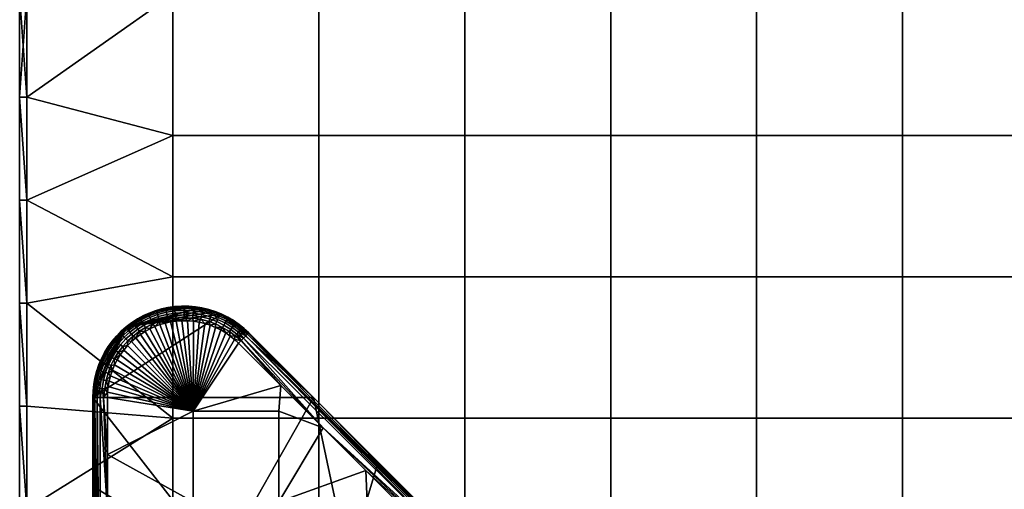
# Model space of a CAD drawing. Header units: millimetres. Extents: x -501 to 499, y -153 to 197.
# Tile 109 of 256: x -501 to -367, y -45 to 19. Entities that reach past the tile are written whole.
import ezdxf

# ---------------------------------------------------------------- set-up
doc = ezdxf.new("R2010")
doc.units = ezdxf.units.MM
doc.header["$MEASUREMENT"] = 0
doc.layers.add('Predefinito', color=7, linetype='Continuous')

msp = doc.modelspace()

# ---------------------------------------------------------------- meshes
at = {"layer": 'Predefinito'}
mesh = msp.add_polyface(dxfattribs=at)
corners = [(-501.23, -62.09, 996), (-501.23, -47.99, 1004), (-501.23, -47.99, 996), (-501.23, -33.9, 1004), (-501.23, -33.9, 996), (-501.23, -19.81, 996), (-501.23, -19.81, 1004), (-501.23, -5.72, 996), (-501.23, -5.72, 1004), (-501.23, 8.37, 996), (-501.23, 8.37, 1004), (-501.23, 22.46, 996), (-501.23, 22.46, 1004), (-501.23, -62.09, 1004), (-500.23, 22.46, 1005), (-500.23, 8.37, 1005), (-480.27, 22.46, 1005), (-500.23, -5.72, 1005), (-480.27, 3.13, 1005), (-500.23, -19.81, 1005), (-480.27, -16.21, 1005), (-500.23, -33.9, 1005), (-480.27, -35.54, 1005), (-500.23, -47.99, 1005), (-500.23, -62.09, 1005), (-480.27, -54.87, 1005), (-480.27, -74.21, 1005), (-500.23, 22.46, 995), (-480.27, 22.46, 995), (-500.23, 8.37, 995), (-480.27, 3.13, 995), (-500.23, -5.72, 995), (-480.27, -16.21, 995), (-500.23, -19.81, 995), (-480.27, -35.54, 995), (-500.23, -33.9, 995), (-500.23, -47.99, 995), (-480.27, -54.87, 995), (-500.23, -62.09, 995), (-480.27, -74.21, 995), (-501.23, -62.09, 996), (-501.23, -47.99, 996), (-500.23, -47.99, 995), (-501.23, -33.9, 996), (-501.23, -19.81, 996), (-500.23, -33.9, 995), (-501.23, -5.72, 996), (-500.23, -19.81, 995), (-501.23, 8.37, 996), (-500.23, -5.72, 995), (-501.23, 22.46, 996), (-500.23, 8.37, 995), (-500.23, 22.46, 995), (-500.23, -62.09, 995), (-501.23, 22.46, 1004), (-501.23, 8.37, 1004), (-500.23, 22.46, 1005), (-501.23, -5.72, 1004), (-500.23, -5.72, 1005), (-501.23, -19.81, 1004), (-500.23, -19.81, 1005), (-501.23, -33.9, 1004), (-500.23, -33.9, 1005), (-501.23, -47.99, 1004), (-500.23, -47.99, 1005), (-501.23, -62.09, 1004), (-500.23, -62.09, 1005), (-500.23, 8.37, 1005)]
mesh.append_faces([[corners[k] for k in face] for face in [(0, 1, 2, 2), (2, 3, 4, 4), (4, 3, 5, 5), (5, 6, 7, 7), (7, 8, 9, 9), (9, 10, 11, 11), (12, 11, 10, 10), (10, 9, 8, 8), (8, 7, 6, 6), (6, 5, 3, 3), (3, 2, 1, 1), (1, 0, 13, 13), (14, 15, 16, 16), (15, 17, 18, 18), (17, 19, 20, 20), (19, 21, 22, 22), (21, 23, 22, 22), (23, 24, 25, 25), (26, 25, 24, 24), (25, 22, 23, 23), (22, 20, 19, 19), (20, 18, 17, 17), (18, 16, 15, 15), (27, 28, 29, 29), (29, 30, 31, 31), (31, 32, 33, 33), (33, 34, 35, 35), (35, 34, 36, 36), (36, 37, 38, 38), (39, 38, 37, 37), (37, 36, 34, 34), (34, 33, 32, 32), (32, 31, 30, 30), (30, 29, 28, 28), (40, 41, 42, 42), (41, 43, 42, 42), (43, 44, 45, 45), (44, 46, 47, 47), (46, 48, 49, 49), (48, 50, 51, 51), (52, 51, 50, 50), (51, 49, 48, 48), (49, 47, 46, 46), (47, 45, 44, 44), (45, 42, 43, 43), (42, 53, 40, 40), (54, 55, 56, 56), (55, 57, 58, 58), (57, 59, 60, 60), (59, 61, 62, 62), (61, 63, 64, 64), (63, 65, 66, 66), (66, 64, 63, 63), (64, 62, 61, 61), (62, 60, 59, 59), (60, 58, 57, 57), (58, 67, 55, 55), (67, 56, 55, 55)]])
mesh = msp.add_polyface(dxfattribs=at)
corners = [(-460.31, -93.54, 1005), (-480.27, -93.54, 1005), (-480.27, -112.87, 1005), (-460.31, -112.87, 1005), (-460.31, -74.21, 1005), (-480.27, -74.21, 1005), (-460.31, -54.87, 1005), (-480.27, -54.87, 1005), (-460.31, -35.54, 1005), (-480.27, -35.54, 1005), (-460.31, -16.21, 1005), (-480.27, -16.21, 1005), (-460.31, 3.13, 1005), (-480.27, 3.13, 1005), (-460.31, 22.46, 1005), (-480.27, 22.46, 1005), (-440.35, -93.54, 1005), (-440.35, -112.87, 1005), (-440.35, -74.21, 1005), (-440.35, -54.87, 1005), (-440.35, -35.54, 1005), (-440.35, -16.21, 1005), (-440.35, 3.13, 1005), (-440.35, 22.46, 1005), (-420.39, -93.54, 1005), (-420.39, -112.87, 1005), (-420.39, -74.21, 1005), (-420.39, -54.87, 1005), (-420.39, -35.54, 1005), (-420.39, -16.21, 1005), (-420.39, 3.13, 1005), (-420.39, 22.46, 1005), (-400.43, -93.54, 1005), (-400.43, -112.87, 1005), (-400.43, -74.21, 1005), (-400.43, -54.87, 1005), (-400.43, -35.54, 1005), (-400.43, -16.21, 1005), (-400.43, 3.13, 1005), (-400.43, 22.46, 1005), (-380.47, -93.54, 1005), (-380.47, -112.87, 1005), (-460.31, -93.54, 995), (-460.31, -112.87, 995), (-480.27, -112.87, 995), (-480.27, -93.54, 995), (-460.31, -74.21, 995), (-480.27, -74.21, 995), (-460.31, -54.87, 995), (-480.27, -54.87, 995), (-460.31, -35.54, 995), (-480.27, -35.54, 995), (-460.31, -16.21, 995), (-480.27, -16.21, 995), (-460.31, 3.13, 995), (-480.27, 3.13, 995), (-460.31, 22.46, 995), (-480.27, 22.46, 995), (-440.35, -93.54, 995), (-440.35, -112.87, 995), (-440.35, -74.21, 995), (-440.35, -54.87, 995), (-440.35, -35.54, 995), (-440.35, -16.21, 995), (-440.35, 3.13, 995), (-440.35, 22.46, 995), (-420.39, -93.54, 995), (-420.39, -112.87, 995), (-420.39, -74.21, 995), (-420.39, -54.87, 995), (-420.39, -35.54, 995), (-420.39, -16.21, 995), (-420.39, 3.13, 995), (-420.39, 22.46, 995), (-400.43, -93.54, 995), (-400.43, -112.87, 995), (-400.43, -74.21, 995), (-400.43, -54.87, 995), (-400.43, -35.54, 995), (-400.43, -16.21, 995), (-400.43, 3.13, 995), (-400.43, 22.46, 995)]
mesh.append_faces([[corners[k] for k in face] for face in [(0, 1, 2, 3), (4, 5, 1, 0), (6, 7, 5, 4), (8, 9, 7, 6), (10, 11, 9, 8), (12, 13, 11, 10), (14, 15, 13, 12), (16, 0, 3, 17), (18, 4, 0, 16), (19, 6, 4, 18), (20, 8, 6, 19), (21, 10, 8, 20), (22, 12, 10, 21), (23, 14, 12, 22), (24, 16, 17, 25), (26, 18, 16, 24), (27, 19, 18, 26), (28, 20, 19, 27), (29, 21, 20, 28), (30, 22, 21, 29), (31, 23, 22, 30), (32, 24, 25, 33), (34, 26, 24, 32), (35, 27, 26, 34), (36, 28, 27, 35), (37, 29, 28, 36), (38, 30, 29, 37), (39, 31, 30, 38), (40, 32, 33, 41), (42, 43, 44, 45), (46, 42, 45, 47), (48, 46, 47, 49), (50, 48, 49, 51), (52, 50, 51, 53), (54, 52, 53, 55), (56, 54, 55, 57), (58, 59, 43, 42), (60, 58, 42, 46), (61, 60, 46, 48), (62, 61, 48, 50), (63, 62, 50, 52), (64, 63, 52, 54), (65, 64, 54, 56), (66, 67, 59, 58), (68, 66, 58, 60), (69, 68, 60, 61), (70, 69, 61, 62), (71, 70, 62, 63), (72, 71, 63, 64), (73, 72, 64, 65), (74, 75, 67, 66), (76, 74, 66, 68), (77, 76, 68, 69), (78, 77, 69, 70), (79, 78, 70, 71), (80, 79, 71, 72), (81, 80, 72, 73)]])
mesh = msp.add_polyface(dxfattribs=at)
corners = [(-380.47, -74.21, 1005), (-400.43, -74.21, 1005), (-400.43, -93.54, 1005), (-380.47, -93.54, 1005), (-380.47, -54.87, 1005), (-400.43, -54.87, 1005), (-380.47, -35.54, 1005), (-400.43, -35.54, 1005), (-380.47, -16.21, 1005), (-400.43, -16.21, 1005), (-380.47, 3.13, 1005), (-400.43, 3.13, 1005), (-380.47, 22.46, 1005), (-400.43, 22.46, 1005), (-360.51, -93.54, 1005), (-380.47, -112.87, 1005), (-360.51, -112.87, 1005), (-360.51, -74.21, 1005), (-360.51, -54.87, 1005), (-360.51, -35.54, 1005), (-360.51, -16.21, 1005), (-360.51, 3.13, 1005), (-360.51, 22.46, 1005), (-340.55, -93.54, 1005), (-340.55, -112.87, 1005), (-340.55, -74.21, 1005), (-340.55, -54.87, 1005), (-340.55, -35.54, 1005), (-340.55, -16.21, 1005), (-340.55, 3.13, 1005), (-340.55, 22.46, 1005), (-320.59, -93.54, 1005), (-320.59, -112.87, 1005), (-320.59, -74.21, 1005), (-320.59, -54.87, 1005), (-320.59, -35.54, 1005), (-320.59, -16.21, 1005), (-320.59, 3.13, 1005), (-320.59, 22.46, 1005), (-380.47, -93.54, 995), (-380.47, -112.87, 995), (-400.43, -112.87, 995), (-400.43, -93.54, 995), (-380.47, -74.21, 995), (-400.43, -74.21, 995), (-380.47, -54.87, 995), (-400.43, -54.87, 995), (-380.47, -35.54, 995), (-400.43, -35.54, 995), (-380.47, -16.21, 995), (-400.43, -16.21, 995), (-380.47, 3.13, 995), (-400.43, 3.13, 995), (-380.47, 22.46, 995), (-400.43, 22.46, 995), (-360.51, -112.87, 995), (-360.51, -132.21, 995), (-380.47, -132.21, 995), (-360.51, -93.54, 995), (-360.51, -74.21, 995), (-360.51, -54.87, 995), (-360.51, -35.54, 995), (-360.51, -16.21, 995), (-360.51, 3.13, 995), (-360.51, 22.46, 995), (-340.55, -112.87, 995), (-340.55, -132.21, 995), (-340.55, -93.54, 995), (-340.55, -74.21, 995), (-340.55, -54.87, 995), (-340.55, -35.54, 995), (-340.55, -16.21, 995), (-340.55, 3.13, 995), (-340.55, 22.46, 995), (-320.59, -112.87, 995), (-320.59, -132.21, 995), (-320.59, -93.54, 995), (-320.59, -74.21, 995), (-320.59, -54.87, 995), (-320.59, -35.54, 995), (-320.59, -16.21, 995), (-320.59, 3.13, 995), (-320.59, 22.46, 995)]
mesh.append_faces([[corners[k] for k in face] for face in [(0, 1, 2, 3), (4, 5, 1, 0), (6, 7, 5, 4), (8, 9, 7, 6), (10, 11, 9, 8), (12, 13, 11, 10), (14, 3, 15, 16), (17, 0, 3, 14), (18, 4, 0, 17), (19, 6, 4, 18), (20, 8, 6, 19), (21, 10, 8, 20), (22, 12, 10, 21), (23, 14, 16, 24), (25, 17, 14, 23), (26, 18, 17, 25), (27, 19, 18, 26), (28, 20, 19, 27), (29, 21, 20, 28), (30, 22, 21, 29), (31, 23, 24, 32), (33, 25, 23, 31), (34, 26, 25, 33), (35, 27, 26, 34), (36, 28, 27, 35), (37, 29, 28, 36), (38, 30, 29, 37), (39, 40, 41, 42), (43, 39, 42, 44), (45, 43, 44, 46), (47, 45, 46, 48), (49, 47, 48, 50), (51, 49, 50, 52), (53, 51, 52, 54), (55, 56, 57, 40), (58, 55, 40, 39), (59, 58, 39, 43), (60, 59, 43, 45), (61, 60, 45, 47), (62, 61, 47, 49), (63, 62, 49, 51), (64, 63, 51, 53), (65, 66, 56, 55), (67, 65, 55, 58), (68, 67, 58, 59), (69, 68, 59, 60), (70, 69, 60, 61), (71, 70, 61, 62), (72, 71, 62, 63), (73, 72, 63, 64), (74, 75, 66, 65), (76, 74, 65, 67), (77, 76, 67, 68), (78, 77, 68, 69), (79, 78, 69, 70), (80, 79, 70, 71), (81, 80, 71, 72), (82, 81, 72, 73)]])
mesh = msp.add_polyface(dxfattribs=at)
corners = [(-489.23, -32.72, 987), (-477.5, -34.61, 987), (-489.23, -40.53, 987), (-477.5, -47, 987), (-489.23, -48.34, 987), (-489.23, -56.16, 987), (-487.46, -26.88, 987), (-487.87, -27.56, 987), (-488.24, -28.27, 987), (-488.54, -28.99, 987), (-488.79, -29.74, 987), (-488.98, -30.48, 987), (-489.12, -31.24, 987), (-489.2, -31.98, 987), (-491.19, -31.84, 995), (-491.23, -32.72, 995), (-486.59, -23, 995), (-473.6, -21.32, 995), (-490.94, -30.06, 995), (-489.23, -32.72, 987), (-489.23, -40.53, 987), (-489.74, -32.72, 987.07), (-489.23, -48.34, 987), (-488.59, -27.24, 987.16), (-488.04, -26.35, 987.16), (-487.75, -26.55, 987.05), (-488.28, -27.42, 987.05), (-488.88, -27.08, 987.34), (-488.31, -26.16, 987.34), (-489.08, -28.23, 987.16), (-488.75, -28.37, 987.05), (-489.38, -28.1, 987.34), (-489.65, -27.98, 987.58), (-489.14, -26.94, 987.58), (-489.48, -29.31, 987.16), (-489.14, -29.41, 987.05), (-489.8, -29.21, 987.34), (-489.76, -30.34, 987.16), (-489.41, -30.42, 987.05), (-487.46, -26.88, 987), (-487.87, -27.56, 987), (-488.24, -28.27, 987), (-488.54, -28.99, 987), (-488.79, -29.74, 987), (-488.98, -30.48, 987), (-489.12, -31.24, 987), (-489.2, -31.98, 987), (-489.59, -31.52, 987.05), (-489.23, -32.72, 987), (-489.74, -32.72, 987.07)]
mesh.append_faces([[corners[k] for k in face] for face in [(0, 1, 2, 2), (2, 3, 4, 4), (4, 3, 5, 5), (6, 1, 7, 7), (7, 1, 8, 8), (8, 1, 9, 9), (9, 1, 10, 10), (10, 1, 11, 11), (11, 1, 12, 12), (12, 1, 13, 13), (13, 1, 0, 0), (14, 15, 16, 16), (17, 16, 15, 15), (18, 14, 16, 16), (19, 20, 21, 21), (20, 22, 21, 21), (23, 24, 25, 26), (27, 28, 24, 23), (29, 23, 26, 30), (31, 27, 23, 29), (32, 33, 27, 31), (34, 29, 30, 35), (36, 31, 29, 34), (37, 34, 35, 38), (39, 40, 26, 26), (40, 41, 26, 26), (41, 42, 30, 30), (42, 43, 35, 35), (43, 44, 38, 38), (44, 45, 38, 38), (45, 46, 47, 47), (46, 48, 49, 49), (26, 25, 39, 39), (30, 26, 41, 41), (35, 30, 42, 42), (38, 35, 43, 43), (47, 38, 45, 45)]])
mesh = msp.add_polyface(dxfattribs=at)
corners = [(-465.77, -34.61, 987), (-465.77, -47, 987), (-477.5, -47, 987), (-477.5, -34.61, 987), (-459, -54.12, 987), (-457.3, -53.88, 987), (-455.57, -53.69, 987), (-471.3, -25.29, 987), (-471.84, -24.79, 987), (-472.42, -24.32, 987), (-473.05, -23.88, 987), (-484.07, -23.68, 987), (-484.71, -24.09, 987), (-485.33, -24.56, 987), (-485.92, -25.07, 987), (-486.48, -25.63, 987), (-486.99, -26.24, 987), (-487.46, -26.88, 987), (-453.9, -42.69, 987), (-459.7, -36.89, 987), (-465.5, -31.09, 987), (-453.41, -53.54, 987), (-489.23, -40.53, 987), (-468.99, -56.86, 987), (-469.89, -23.88, 989), (-469.89, -23.88, 992), (-460.22, -33.54, 989), (-452.19, -41.57, 995), (-445.56, -48.21, 993.39), (-461.04, -32.73, 995), (-452.19, -41.57, 995), (-461.04, -32.73, 995), (-456.28, -55.17, 995), (-491.23, -32.72, 995), (-491.23, -44.88, 995), (-473.75, -55.17, 995), (-473.6, -21.32, 995), (-459.7, -36.89, 987), (-465.5, -31.09, 987), (-470.93, -24.93, 987.07), (-470.59, -24.59, 987.27), (-470.3, -24.29, 987.59), (-441.53, -53.51, 987.33), (-470.08, -24.07, 988), (-441.12, -53.1, 987.91), (-469.93, -23.93, 988.48), (-460.22, -33.54, 989), (-441.31, -53.29, 987.59)]
mesh.append_faces([[corners[k] for k in face] for face in [(0, 1, 2, 3), (4, 1, 5, 5), (5, 1, 6, 6), (7, 3, 8, 8), (8, 3, 9, 9), (9, 3, 10, 10), (11, 3, 12, 12), (12, 3, 13, 13), (13, 3, 14, 14), (14, 3, 15, 15), (15, 3, 16, 16), (16, 3, 17, 17), (18, 1, 19, 19), (19, 0, 20, 20), (20, 3, 7, 7), (6, 1, 21, 21), (3, 20, 0, 0), (2, 22, 3, 3), (1, 23, 2, 2), (0, 19, 1, 1), (21, 1, 18, 18), (24, 25, 26, 26), (27, 28, 29, 29), (25, 29, 26, 26), (30, 31, 32, 32), (33, 34, 35, 35), (35, 32, 31, 31), (31, 36, 33, 33), (33, 35, 31, 31), (37, 38, 39, 39), (39, 40, 37, 37), (40, 41, 42, 42), (41, 43, 44, 44), (43, 45, 46, 46), (44, 47, 41, 41), (47, 42, 41, 41), (44, 43, 46, 46)]])
mesh = msp.add_polyface(dxfattribs=at)
corners = [(-485.09, -21.96, 995), (-485.86, -22.45, 995), (-486.59, -23, 995), (-482.69, -20.86, 995), (-487.29, -23.62, 995), (-486.59, -23, 995), (-486.65, -23.06, 989), (-485.86, -22.45, 995), (-485.92, -22.5, 989), (-485.09, -21.96, 995), (-485.15, -22, 989), (-487.34, -23.66, 989), (-485.54, -22.66, 987.86), (-484.62, -22.1, 987.86), (-484.51, -22.31, 987.58), (-485.41, -22.86, 987.58), (-485.64, -22.51, 988.2), (-484.71, -21.94, 988.2), (-485.71, -22.41, 988.58), (-484.77, -21.83, 988.58), (-485.94, -24.04, 987.16), (-485.06, -23.38, 987.16), (-484.86, -23.67, 987.05), (-485.71, -24.32, 987.05), (-486.15, -23.79, 987.34), (-485.24, -23.1, 987.34), (-486.34, -23.56, 987.58), (-486.49, -23.38, 987.86), (-486.61, -23.24, 988.2), (-486.69, -23.14, 988.58), (-486.69, -24.72, 987.16), (-486.44, -24.97, 987.05), (-486.92, -24.49, 987.34), (-487.13, -24.28, 987.58), (-487.29, -24.11, 987.86), (-487.42, -23.98, 988.2), (-487.51, -23.89, 988.58), (-487.42, -25.52, 987.16), (-487.14, -25.75, 987.05), (-487.67, -25.31, 987.34), (-484.71, -24.09, 987), (-485.33, -24.56, 987), (-485.92, -25.07, 987), (-486.48, -25.63, 987), (-486.99, -26.24, 987), (-487.34, -23.66, 989), (-486.65, -23.06, 989), (-485.92, -22.5, 989), (-485.15, -22, 989)]
mesh.append_faces([[corners[k] for k in face] for face in [(0, 1, 2, 2), (3, 0, 2, 2), (4, 5, 6, 6), (5, 7, 8, 8), (7, 9, 10, 10), (10, 8, 7, 7), (8, 6, 5, 5), (6, 11, 4, 4), (12, 13, 14, 15), (16, 17, 13, 12), (18, 19, 17, 16), (20, 21, 22, 23), (24, 25, 21, 20), (26, 15, 25, 24), (27, 12, 15, 26), (28, 16, 12, 27), (29, 18, 16, 28), (30, 20, 23, 31), (32, 24, 20, 30), (33, 26, 24, 32), (34, 27, 26, 33), (35, 28, 27, 34), (36, 29, 28, 35), (37, 30, 31, 38), (39, 32, 30, 37), (40, 41, 22, 22), (41, 42, 23, 23), (42, 43, 31, 31), (43, 44, 38, 38), (45, 46, 29, 29), (46, 47, 29, 29), (47, 48, 18, 18), (19, 18, 48, 48), (23, 22, 41, 41), (18, 29, 47, 47), (31, 23, 42, 42), (38, 31, 43, 43)]])
mesh = msp.add_polyface(dxfattribs=at)
corners = [(-479.1, -20.22, 995), (-480.03, -20.29, 995), (-481.83, -20.61, 995), (-480.94, -20.42, 995), (-482.69, -20.86, 995), (-483.51, -21.17, 995), (-485.09, -21.96, 995), (-486.59, -23, 995), (-476.29, -20.46, 995), (-484.31, -21.53, 995), (-483.51, -21.17, 995), (-483.51, -21.17, 989), (-482.69, -20.86, 995), (-481.83, -20.61, 995), (-482.65, -20.85, 989), (-480.94, -20.42, 995), (-481.76, -20.59, 989), (-480.03, -20.29, 995), (-480.86, -20.4, 989), (-479.95, -20.28, 989), (-484.35, -21.55, 989), (-481.09, -21.35, 987.34), (-479.96, -21.17, 987.34), (-479.93, -21.5, 987.16), (-481.03, -21.67, 987.16), (-481.15, -21.06, 987.58), (-479.99, -20.88, 987.58), (-481.2, -20.83, 987.86), (-480.02, -20.64, 987.86), (-481.24, -20.65, 988.2), (-480.04, -20.46, 988.2), (-481.27, -20.52, 988.58), (-480.05, -20.33, 988.58), (-482.37, -21.38, 987.58), (-482.28, -21.66, 987.34), (-482.44, -21.16, 987.86), (-482.5, -20.98, 988.2), (-482.54, -20.86, 988.58), (-483.51, -21.55, 987.86), (-483.41, -21.77, 987.58), (-483.58, -21.38, 988.2), (-483.63, -21.27, 988.58), (-484.35, -21.55, 989), (-483.51, -21.17, 989), (-482.65, -20.85, 989), (-481.76, -20.59, 989), (-480.86, -20.4, 989), (-479.95, -20.28, 989), (-484.77, -21.83, 988.58)]
mesh.append_faces([[corners[k] for k in face] for face in [(0, 1, 2, 2), (1, 3, 2, 2), (2, 4, 0, 0), (4, 5, 6, 6), (7, 8, 4, 4), (8, 0, 4, 4), (9, 10, 11, 11), (10, 12, 11, 11), (12, 13, 14, 14), (13, 15, 16, 16), (15, 17, 18, 18), (19, 18, 17, 17), (18, 16, 15, 15), (16, 14, 13, 13), (14, 11, 12, 12), (11, 20, 9, 9), (21, 22, 23, 24), (25, 26, 22, 21), (27, 28, 26, 25), (29, 30, 28, 27), (31, 32, 30, 29), (33, 25, 21, 34), (35, 27, 25, 33), (36, 29, 27, 35), (37, 31, 29, 36), (38, 35, 33, 39), (40, 36, 35, 38), (41, 37, 36, 40), (42, 43, 41, 41), (43, 44, 37, 37), (44, 45, 37, 37), (45, 46, 31, 31), (46, 47, 32, 32), (32, 31, 46, 46), (31, 37, 45, 45), (37, 41, 43, 43), (41, 48, 42, 42)]])
mesh = msp.add_polyface(dxfattribs=at)
corners = [(-481.33, -22.55, 987), (-477.5, -34.61, 987), (-482.05, -22.76, 987), (-482.74, -23.02, 987), (-483.41, -23.32, 987), (-484.07, -23.68, 987), (-473.6, -21.32, 995), (-474.47, -20.97, 995), (-486.59, -23, 995), (-475.37, -20.68, 995), (-476.29, -20.46, 995), (-483.51, -21.17, 995), (-484.31, -21.53, 995), (-485.09, -21.96, 995), (-485.09, -21.96, 995), (-484.31, -21.53, 995), (-484.35, -21.55, 989), (-485.15, -22, 989), (-481.03, -21.67, 987.16), (-479.93, -21.5, 987.16), (-479.89, -21.85, 987.05), (-480.95, -22.02, 987.05), (-482.18, -21.98, 987.16), (-482.07, -22.31, 987.05), (-482.28, -21.66, 987.34), (-481.09, -21.35, 987.34), (-483.17, -22.34, 987.16), (-483.03, -22.67, 987.05), (-483.3, -22.04, 987.34), (-483.41, -21.77, 987.58), (-482.37, -21.38, 987.58), (-484.21, -22.85, 987.16), (-484.03, -23.16, 987.05), (-484.37, -22.56, 987.34), (-484.51, -22.31, 987.58), (-484.62, -22.1, 987.86), (-483.51, -21.55, 987.86), (-484.71, -21.94, 988.2), (-483.58, -21.38, 988.2), (-484.77, -21.83, 988.58), (-483.63, -21.27, 988.58), (-485.06, -23.38, 987.16), (-484.86, -23.67, 987.05), (-485.24, -23.1, 987.34), (-485.41, -22.86, 987.58), (-480.59, -22.38, 987), (-481.33, -22.55, 987), (-482.05, -22.76, 987), (-482.74, -23.02, 987), (-483.41, -23.32, 987), (-484.07, -23.68, 987), (-484.71, -24.09, 987), (-485.15, -22, 989), (-484.35, -21.55, 989)]
mesh.append_faces([[corners[k] for k in face] for face in [(0, 1, 2, 2), (2, 1, 3, 3), (3, 1, 4, 4), (4, 1, 5, 5), (6, 7, 8, 8), (7, 9, 8, 8), (9, 10, 8, 8), (11, 12, 13, 13), (14, 15, 16, 16), (16, 17, 14, 14), (18, 19, 20, 21), (22, 18, 21, 23), (24, 25, 18, 22), (26, 22, 23, 27), (28, 24, 22, 26), (29, 30, 24, 28), (31, 26, 27, 32), (33, 28, 26, 31), (34, 29, 28, 33), (35, 36, 29, 34), (37, 38, 36, 35), (39, 40, 38, 37), (41, 31, 32, 42), (43, 33, 31, 41), (44, 34, 33, 43), (45, 46, 21, 21), (46, 47, 23, 23), (47, 48, 23, 23), (48, 49, 27, 27), (49, 50, 32, 32), (50, 51, 42, 42), (52, 53, 39, 39), (21, 20, 45, 45), (23, 21, 46, 46), (27, 23, 48, 48), (32, 27, 49, 49), (42, 32, 50, 50)]])
mesh = msp.add_polyface(dxfattribs=at)
corners = [(-473.72, -23.49, 987), (-477.5, -34.61, 987), (-474.42, -23.14, 987), (-475.15, -22.85, 987), (-475.9, -22.6, 987), (-476.68, -22.42, 987), (-477.46, -22.29, 987), (-478.25, -22.23, 987), (-479.04, -22.22, 987), (-479.82, -22.28, 987), (-480.59, -22.38, 987), (-481.33, -22.55, 987), (-475.24, -21.98, 987.16), (-474.28, -22.34, 987.16), (-474.42, -22.67, 987.05), (-475.35, -22.32, 987.05), (-475.14, -21.67, 987.34), (-474.15, -22.04, 987.34), (-476.39, -21.68, 987.16), (-476.46, -22.03, 987.05), (-476.32, -21.35, 987.34), (-476.26, -21.07, 987.58), (-475.05, -21.39, 987.58), (-476.21, -20.84, 987.86), (-474.98, -21.17, 987.86), (-477.53, -21.5, 987.16), (-477.57, -21.85, 987.05), (-477.5, -21.17, 987.34), (-477.47, -20.88, 987.58), (-478.73, -21.43, 987.16), (-478.73, -21.79, 987.05), (-478.73, -21.1, 987.34), (-479.93, -21.5, 987.16), (-479.89, -21.85, 987.05), (-479.96, -21.17, 987.34), (-474.42, -23.14, 987), (-475.15, -22.85, 987), (-475.9, -22.6, 987), (-476.68, -22.42, 987), (-477.46, -22.29, 987), (-478.25, -22.23, 987), (-479.04, -22.22, 987), (-479.82, -22.28, 987), (-480.59, -22.38, 987)]
mesh.append_faces([[corners[k] for k in face] for face in [(0, 1, 2, 2), (2, 1, 3, 3), (3, 1, 4, 4), (4, 1, 5, 5), (5, 1, 6, 6), (6, 1, 7, 7), (7, 1, 8, 8), (8, 1, 9, 9), (9, 1, 10, 10), (10, 1, 11, 11), (12, 13, 14, 15), (16, 17, 13, 12), (18, 12, 15, 19), (20, 16, 12, 18), (21, 22, 16, 20), (23, 24, 22, 21), (25, 18, 19, 26), (27, 20, 18, 25), (28, 21, 20, 27), (29, 25, 26, 30), (31, 27, 25, 29), (32, 29, 30, 33), (34, 31, 29, 32), (35, 36, 14, 14), (36, 37, 15, 15), (37, 38, 19, 19), (38, 39, 19, 19), (39, 40, 26, 26), (40, 41, 30, 30), (41, 42, 33, 33), (42, 43, 33, 33), (15, 14, 36, 36), (19, 15, 37, 37), (26, 19, 39, 39), (30, 26, 40, 40), (33, 30, 41, 41)]])
mesh = msp.add_polyface(dxfattribs=at)
corners = [(-476.29, -20.46, 995), (-477.22, -20.31, 995), (-479.1, -20.22, 995), (-478.16, -20.23, 995), (-480.03, -20.29, 995), (-479.1, -20.22, 995), (-479.95, -20.28, 989), (-478.16, -20.23, 995), (-479.03, -20.22, 989), (-477.22, -20.31, 995), (-478.11, -20.23, 989), (-476.29, -20.46, 995), (-477.19, -20.31, 989), (-475.37, -20.68, 995), (-475.39, -20.67, 989), (-474.47, -20.97, 995), (-474.51, -20.95, 989), (-476.29, -20.46, 989), (-476.17, -20.65, 988.2), (-474.92, -20.99, 988.2), (-474.98, -21.17, 987.86), (-476.21, -20.84, 987.86), (-476.14, -20.53, 988.58), (-474.88, -20.87, 988.58), (-477.44, -20.64, 987.86), (-476.26, -21.07, 987.58), (-477.47, -20.88, 987.58), (-477.42, -20.46, 988.2), (-477.41, -20.33, 988.58), (-478.73, -20.81, 987.58), (-477.5, -21.17, 987.34), (-478.73, -21.1, 987.34), (-478.73, -20.57, 987.86), (-478.73, -20.39, 988.2), (-478.73, -20.26, 988.58), (-479.99, -20.88, 987.58), (-479.96, -21.17, 987.34), (-480.02, -20.64, 987.86), (-480.04, -20.46, 988.2), (-480.05, -20.33, 988.58), (-479.95, -20.28, 989), (-479.03, -20.22, 989), (-478.11, -20.23, 989), (-477.19, -20.31, 989), (-476.29, -20.46, 989), (-475.39, -20.67, 989), (-474.51, -20.95, 989)]
mesh.append_faces([[corners[k] for k in face] for face in [(0, 1, 2, 2), (1, 3, 2, 2), (4, 5, 6, 6), (5, 7, 8, 8), (7, 9, 10, 10), (9, 11, 12, 12), (11, 13, 14, 14), (13, 15, 16, 16), (16, 14, 13, 13), (14, 17, 11, 11), (17, 12, 11, 11), (12, 10, 9, 9), (10, 8, 7, 7), (8, 6, 5, 5), (18, 19, 20, 21), (22, 23, 19, 18), (24, 21, 25, 26), (27, 18, 21, 24), (28, 22, 18, 27), (29, 26, 30, 31), (32, 24, 26, 29), (33, 27, 24, 32), (34, 28, 27, 33), (35, 29, 31, 36), (37, 32, 29, 35), (38, 33, 32, 37), (39, 34, 33, 38), (40, 41, 39, 39), (41, 42, 34, 34), (42, 43, 28, 28), (43, 44, 22, 22), (44, 45, 22, 22), (45, 46, 23, 23), (23, 22, 45, 45), (22, 28, 43, 43), (28, 34, 42, 42), (34, 39, 41, 41)]])
mesh = msp.add_polyface(dxfattribs=at)
corners = [(-473.05, -23.88, 987), (-477.5, -34.61, 987), (-473.72, -23.49, 987), (-471.22, -22.72, 995), (-471.97, -22.2, 995), (-472.76, -21.73, 995), (-474.47, -20.97, 995), (-473.6, -21.32, 995), (-473.66, -21.29, 989), (-472.76, -21.73, 995), (-472.83, -21.69, 989), (-471.97, -22.2, 995), (-472.04, -22.16, 989), (-474.51, -20.95, 989), (-472.33, -23.42, 987.16), (-471.51, -24.04, 987.16), (-471.74, -24.31, 987.05), (-472.53, -23.71, 987.05), (-473.3, -22.82, 987.16), (-473.47, -23.13, 987.05), (-473.14, -22.53, 987.34), (-472.14, -23.15, 987.34), (-473, -22.28, 987.58), (-471.98, -22.91, 987.58), (-472.89, -22.07, 987.86), (-471.84, -22.71, 987.86), (-472.8, -21.9, 988.2), (-471.74, -22.56, 988.2), (-472.74, -21.79, 988.58), (-471.67, -22.46, 988.58), (-474.28, -22.34, 987.16), (-474.42, -22.67, 987.05), (-474.15, -22.04, 987.34), (-474.04, -21.77, 987.58), (-473.94, -21.55, 987.86), (-473.87, -21.38, 988.2), (-473.82, -21.27, 988.58), (-475.05, -21.39, 987.58), (-475.14, -21.67, 987.34), (-474.98, -21.17, 987.86), (-474.92, -20.99, 988.2), (-474.88, -20.87, 988.58), (-472.42, -24.32, 987), (-473.05, -23.88, 987), (-473.72, -23.49, 987), (-474.42, -23.14, 987), (-474.51, -20.95, 989), (-473.66, -21.29, 989), (-472.83, -21.69, 989), (-472.04, -22.16, 989)]
mesh.append_faces([[corners[k] for k in face] for face in [(0, 1, 2, 2), (3, 4, 5, 5), (6, 7, 8, 8), (7, 9, 10, 10), (9, 11, 12, 12), (12, 10, 9, 9), (10, 8, 7, 7), (8, 13, 6, 6), (14, 15, 16, 17), (18, 14, 17, 19), (20, 21, 14, 18), (22, 23, 21, 20), (24, 25, 23, 22), (26, 27, 25, 24), (28, 29, 27, 26), (30, 18, 19, 31), (32, 20, 18, 30), (33, 22, 20, 32), (34, 24, 22, 33), (35, 26, 24, 34), (36, 28, 26, 35), (37, 33, 32, 38), (39, 34, 33, 37), (40, 35, 34, 39), (41, 36, 35, 40), (42, 43, 17, 17), (43, 44, 19, 19), (44, 45, 19, 19), (46, 47, 36, 36), (47, 48, 28, 28), (48, 49, 28, 28), (17, 16, 42, 42), (19, 17, 43, 43), (29, 28, 49, 49), (31, 19, 45, 45), (28, 36, 47, 47), (36, 41, 46, 46)]])
mesh = msp.add_polyface(dxfattribs=at)
corners = [(-469.89, -23.88, 995), (-461.04, -32.73, 995), (-469.89, -23.88, 992), (-461.04, -32.73, 995), (-469.89, -23.88, 995), (-473.6, -21.32, 995), (-470.53, -23.28, 995), (-471.22, -22.72, 995), (-472.76, -21.73, 995), (-469.89, -23.88, 995), (-469.89, -23.88, 992), (-470.53, -23.28, 995), (-469.89, -23.88, 989), (-470.56, -23.25, 989), (-471.97, -22.2, 995), (-471.22, -22.72, 995), (-471.28, -22.68, 989), (-472.04, -22.16, 989), (-472.14, -23.15, 987.34), (-471.3, -23.79, 987.34), (-471.51, -24.04, 987.16), (-472.33, -23.42, 987.16), (-471.98, -22.91, 987.58), (-471.11, -23.56, 987.58), (-471.84, -22.71, 987.86), (-470.96, -23.38, 987.86), (-471.74, -22.56, 988.2), (-470.84, -23.24, 988.2), (-471.67, -22.46, 988.58), (-470.76, -23.14, 988.58), (-471.3, -25.29, 987), (-471.84, -24.79, 987), (-470.93, -24.93, 987.07), (-472.42, -24.32, 987), (-471.74, -24.31, 987.05), (-472.04, -22.16, 989), (-471.28, -22.68, 989), (-470.56, -23.25, 989), (-469.89, -23.88, 989), (-469.93, -23.93, 988.48), (-470.08, -24.07, 988), (-470.3, -24.29, 987.59), (-470.59, -24.59, 987.27), (-465.5, -31.09, 987), (-471.3, -25.29, 987), (-470.93, -24.93, 987.07), (-469.89, -23.88, 989), (-460.22, -33.54, 989), (-469.93, -23.93, 988.48)]
mesh.append_faces([[corners[k] for k in face] for face in [(0, 1, 2, 2), (3, 4, 5, 5), (4, 6, 5, 5), (6, 7, 8, 8), (8, 5, 6, 6), (9, 10, 11, 11), (10, 12, 13, 13), (14, 15, 10, 10), (15, 11, 10, 10), (13, 16, 10, 10), (16, 17, 10, 10), (17, 14, 10, 10), (18, 19, 20, 21), (22, 23, 19, 18), (24, 25, 23, 22), (26, 27, 25, 24), (28, 29, 27, 26), (30, 31, 32, 32), (31, 33, 34, 34), (35, 36, 28, 28), (36, 37, 29, 29), (37, 38, 39, 39), (39, 40, 27, 27), (40, 41, 25, 25), (41, 42, 19, 19), (42, 32, 20, 20), (34, 20, 32, 32), (20, 19, 42, 42), (19, 23, 41, 41), (23, 25, 41, 41), (25, 27, 40, 40), (29, 28, 36, 36), (27, 29, 39, 39), (32, 31, 34, 34), (29, 37, 39, 39), (43, 44, 45, 45), (46, 47, 48, 48)]])
mesh = msp.add_polyface(dxfattribs=at)
corners = [(-489.61, -26.58, 995), (-490.05, -27.42, 995), (-490.94, -30.06, 995), (-490.41, -28.29, 995), (-490.71, -29.17, 995), (-486.59, -23, 995), (-490.94, -30.06, 995), (-490.71, -29.17, 995), (-490.92, -29.98, 989), (-490.41, -28.29, 995), (-490.69, -29.09, 989), (-490.05, -27.42, 995), (-490.39, -28.22, 989), (-489.61, -26.58, 995), (-490.02, -27.37, 989), (-489.6, -26.56, 989), (-491.23, -32.72, 992), (-489.87, -27.89, 987.86), (-489.35, -26.83, 987.86), (-489.14, -26.94, 987.58), (-489.65, -27.98, 987.58), (-490.04, -27.81, 988.2), (-489.51, -26.74, 988.2), (-490.15, -27.76, 988.58), (-489.62, -26.68, 988.58), (-490.08, -29.12, 987.58), (-489.38, -28.1, 987.34), (-489.8, -29.21, 987.34), (-490.3, -29.05, 987.86), (-490.48, -28.99, 988.2), (-490.6, -28.95, 988.58), (-490.08, -30.27, 987.34), (-489.48, -29.31, 987.16), (-489.76, -30.34, 987.16), (-490.37, -30.21, 987.58), (-490.6, -30.16, 987.86), (-490.78, -30.12, 988.2), (-490.9, -30.1, 988.58), (-490.8, -31.39, 987.86), (-490.56, -31.41, 987.58), (-490.98, -31.36, 988.2), (-491.11, -31.35, 988.58), (-491.09, -30.88, 989), (-490.92, -29.98, 989), (-490.69, -29.09, 989), (-490.39, -28.22, 989), (-490.02, -27.37, 989), (-489.6, -26.56, 989)]
mesh.append_faces([[corners[k] for k in face] for face in [(0, 1, 2, 2), (1, 3, 2, 2), (3, 4, 2, 2), (5, 0, 2, 2), (6, 7, 8, 8), (7, 9, 10, 10), (9, 11, 12, 12), (11, 13, 14, 14), (15, 14, 13, 13), (14, 12, 11, 11), (12, 10, 9, 9), (10, 8, 7, 7), (16, 6, 8, 8), (17, 18, 19, 20), (21, 22, 18, 17), (23, 24, 22, 21), (25, 20, 26, 27), (28, 17, 20, 25), (29, 21, 17, 28), (30, 23, 21, 29), (31, 27, 32, 33), (34, 25, 27, 31), (35, 28, 25, 34), (36, 29, 28, 35), (37, 30, 29, 36), (38, 35, 34, 39), (40, 36, 35, 38), (41, 37, 36, 40), (42, 43, 37, 37), (43, 44, 37, 37), (44, 45, 30, 30), (45, 46, 23, 23), (46, 47, 24, 24), (24, 23, 46, 46), (23, 30, 45, 45), (30, 37, 44, 44), (37, 41, 42, 42)]])
mesh = msp.add_polyface(dxfattribs=at)
corners = [(-486.59, -23, 995), (-487.29, -23.62, 995), (-489.12, -25.77, 995), (-487.95, -24.29, 995), (-488.56, -25.01, 995), (-489.61, -26.58, 995), (-489.61, -26.58, 995), (-489.12, -25.77, 995), (-489.6, -26.56, 989), (-488.56, -25.01, 995), (-488.58, -25.03, 989), (-487.95, -24.29, 995), (-487.99, -24.32, 989), (-487.29, -23.62, 995), (-487.34, -23.66, 989), (-489.12, -25.77, 989), (-487.9, -25.12, 987.58), (-487.13, -24.28, 987.58), (-486.92, -24.49, 987.34), (-487.67, -25.31, 987.34), (-488.08, -24.97, 987.86), (-487.29, -24.11, 987.86), (-488.22, -24.85, 988.2), (-487.42, -23.98, 988.2), (-488.32, -24.77, 988.58), (-487.51, -23.89, 988.58), (-488.04, -26.35, 987.16), (-487.42, -25.52, 987.16), (-487.14, -25.75, 987.05), (-487.75, -26.55, 987.05), (-488.31, -26.16, 987.34), (-488.55, -26, 987.58), (-488.75, -25.86, 987.86), (-488.9, -25.76, 988.2), (-489.01, -25.69, 988.58), (-489.14, -26.94, 987.58), (-488.88, -27.08, 987.34), (-489.35, -26.83, 987.86), (-489.51, -26.74, 988.2), (-489.62, -26.68, 988.58), (-486.99, -26.24, 987), (-487.46, -26.88, 987), (-489.6, -26.56, 989), (-489.12, -25.77, 989), (-488.58, -25.03, 989), (-487.99, -24.32, 989), (-487.34, -23.66, 989), (-486.69, -23.14, 988.58)]
mesh.append_faces([[corners[k] for k in face] for face in [(0, 1, 2, 2), (1, 3, 4, 4), (4, 2, 1, 1), (2, 5, 0, 0), (6, 7, 8, 8), (7, 9, 10, 10), (9, 11, 12, 12), (11, 13, 14, 14), (14, 12, 11, 11), (12, 10, 9, 9), (10, 15, 7, 7), (15, 8, 7, 7), (16, 17, 18, 19), (20, 21, 17, 16), (22, 23, 21, 20), (24, 25, 23, 22), (26, 27, 28, 29), (30, 19, 27, 26), (31, 16, 19, 30), (32, 20, 16, 31), (33, 22, 20, 32), (34, 24, 22, 33), (35, 31, 30, 36), (37, 32, 31, 35), (38, 33, 32, 37), (39, 34, 33, 38), (40, 41, 29, 29), (42, 43, 39, 39), (43, 44, 34, 34), (44, 45, 24, 24), (45, 46, 25, 25), (47, 25, 46, 46), (25, 24, 45, 45), (29, 28, 40, 40), (24, 34, 44, 44), (34, 39, 43, 43)]])
mesh = msp.add_polyface(dxfattribs=at)
corners = [(-448.1, -48.49, 987), (-453.41, -53.54, 987), (-453.9, -42.69, 987), (-451.29, -53.49, 987), (-449.21, -53.53, 987), (-447.06, -53.66, 987), (-444.91, -53.88, 987), (-440.89, -52.87, 989), (-445.56, -48.21, 990.16), (-439.36, -54.41, 988.98), (-437.84, -55.92, 988.92), (-460.22, -33.54, 989), (-450.56, -43.21, 989), (-434.5, -59.27, 995), (-445.56, -48.21, 993.39), (-443.34, -50.42, 995), (-452.19, -41.57, 995), (-445.56, -48.21, 991.77), (-461.04, -32.73, 995), (-443.34, -50.42, 995), (-452.19, -41.57, 995), (-456.28, -55.17, 995), (-444.91, -53.88, 987), (-445.06, -55.09, 986.98), (-447.06, -53.66, 987), (-449.26, -54.75, 986.98), (-449.21, -53.53, 987), (-451.28, -54.71, 986.98), (-451.29, -53.49, 987), (-453.36, -54.77, 986.97), (-453.41, -53.54, 987), (-455.47, -54.81, 986.98), (-442.31, -54.29, 987), (-448.1, -48.49, 987), (-442.05, -54.03, 987.03), (-453.9, -42.69, 987), (-441.79, -53.77, 987.14), (-459.7, -36.89, 987), (-460.22, -33.54, 989), (-450.56, -43.21, 989), (-440.99, -52.97, 988.26), (-440.89, -52.87, 989), (-440.92, -52.9, 988.64), (-441.12, -53.1, 987.91), (-441.53, -53.51, 987.33), (-470.59, -24.59, 987.27), (-440.89, -52.87, 989), (-439.36, -54.41, 988.98), (-440.92, -52.9, 988.64), (-441.53, -55.02, 986.99), (-442.31, -54.29, 987), (-442.05, -54.03, 987.03), (-441.12, -53.1, 987.91), (-440.99, -52.97, 988.26), (-448.1, -48.49, 987), (-442.31, -54.29, 987), (-444.91, -53.88, 987), (-442.31, -54.29, 987), (-442.31, -54.29, 987)]
mesh.append_faces([[corners[k] for k in face] for face in [(0, 1, 2, 2), (1, 0, 3, 3), (3, 0, 4, 4), (4, 0, 5, 5), (5, 0, 6, 6), (7, 8, 9, 9), (9, 8, 10, 10), (11, 8, 12, 12), (12, 8, 7, 7), (13, 14, 15, 15), (15, 14, 16, 16), (8, 11, 17, 17), (17, 18, 14, 14), (11, 18, 17, 17), (19, 20, 21, 21), (22, 23, 24, 24), (24, 25, 26, 26), (26, 27, 28, 28), (28, 29, 30, 30), (29, 31, 30, 30), (32, 33, 34, 34), (33, 35, 36, 36), (35, 37, 36, 36), (38, 39, 40, 40), (39, 41, 42, 42), (42, 40, 39, 39), (40, 43, 38, 38), (44, 36, 37, 37), (36, 34, 33, 33), (37, 45, 44, 44), (46, 47, 48, 48), (49, 50, 51, 51), (52, 53, 47, 47), (53, 48, 47, 47), (54, 55, 56, 56), (55, 57, 56, 56), (57, 58, 56, 56)]])
mesh = msp.add_polyface(dxfattribs=at)
corners = [(-491.23, -58.76, 989), (-491.23, -57.05, 991.09), (-491.23, -45.74, 989), (-491.23, -32.72, 992), (-491.23, -32.72, 989), (-491.23, -32.72, 995), (-491.23, -44.88, 995), (-490.94, -30.06, 995), (-491.1, -30.95, 995), (-491.19, -31.84, 995), (-491.23, -32.72, 989), (-491.23, -32.72, 992), (-491.19, -31.8, 989), (-491.23, -32.72, 995), (-491.19, -31.84, 995), (-491.1, -30.95, 995), (-490.94, -30.06, 995), (-490.92, -29.98, 989), (-491.09, -30.88, 989), (-491.23, -58.76, 989), (-491.23, -45.74, 989), (-491.16, -32.72, 988.48), (-491.23, -32.72, 989), (-490.64, -71.78, 987.59), (-490.96, -71.78, 988), (-490.96, -32.72, 988), (-490.64, -32.72, 987.59), (-490.23, -32.72, 987.27), (-489.74, -32.72, 987.07), (-489.23, -48.34, 987), (-490.23, -71.78, 987.27), (-489.94, -31.48, 987.16), (-489.76, -30.34, 987.16), (-489.41, -30.42, 987.05), (-489.59, -31.52, 987.05), (-490.27, -31.44, 987.34), (-490.08, -30.27, 987.34), (-490.56, -31.41, 987.58), (-490.37, -30.21, 987.58), (-491.23, -32.72, 989), (-491.19, -31.8, 989), (-491.16, -32.72, 988.48), (-491.09, -30.88, 989), (-491.11, -31.35, 988.58), (-489.74, -32.72, 987.07), (-490.23, -32.72, 987.27), (-490.64, -32.72, 987.59), (-490.96, -32.72, 988), (-490.8, -31.39, 987.86), (-490.98, -31.36, 988.2), (-489.2, -31.98, 987)]
mesh.append_faces([[corners[k] for k in face] for face in [(0, 1, 2, 2), (2, 3, 4, 4), (5, 3, 6, 6), (1, 6, 2, 2), (2, 6, 3, 3), (7, 8, 9, 9), (10, 11, 12, 12), (11, 13, 14, 14), (14, 15, 11, 11), (15, 16, 11, 11), (17, 18, 11, 11), (18, 12, 11, 11), (19, 20, 21, 21), (20, 22, 21, 21), (23, 24, 25, 25), (21, 25, 19, 19), (25, 26, 23, 23), (27, 28, 29, 29), (29, 30, 27, 27), (31, 32, 33, 34), (35, 36, 32, 31), (37, 38, 36, 35), (39, 40, 41, 41), (40, 42, 43, 43), (44, 45, 31, 31), (45, 46, 35, 35), (46, 47, 48, 48), (47, 41, 49, 49), (31, 34, 44, 44), (35, 31, 45, 45), (37, 35, 46, 46), (48, 37, 46, 46), (49, 48, 47, 47), (43, 49, 41, 41), (34, 50, 44, 44), (41, 40, 43, 43)]])
mesh = msp.add_polyface(dxfattribs=at)
corners = [(-480.97, -63.66, 987), (-489.23, -63.97, 987), (-479.58, -62.63, 987), (-478.15, -61.64, 987), (-489.23, -56.16, 987), (-476.73, -60.73, 987), (-477.5, -47, 987), (-475.2, -59.82, 987), (-473.66, -58.99, 987), (-472.16, -58.24, 987), (-470.6, -57.53, 987), (-491.23, -71.78, 989), (-491.23, -57.05, 991.09), (-491.23, -58.76, 989), (-491.23, -44.88, 995), (-491.23, -57.05, 993.04), (-491.23, -57.05, 995), (-491.23, -69.21, 995), (-491.23, -44.88, 995), (-491.23, -57.05, 995), (-473.75, -55.17, 995), (-491.23, -69.21, 995), (-477.49, -62.63, 986.98), (-476.8, -63.66, 986.9), (-478.17, -64.6, 986.9), (-478.89, -63.59, 986.98), (-476.1, -61.75, 986.98), (-475.46, -62.8, 986.9), (-474, -61.94, 986.9), (-473.41, -62.97, 986.78), (-474.83, -63.81, 986.78), (-474.61, -60.86, 986.98), (-472.54, -61.15, 986.9), (-471.99, -62.21, 986.78), (-473.11, -60.05, 986.98), (-472.16, -58.24, 987), (-473.66, -58.99, 987), (-475.2, -59.82, 987), (-476.73, -60.73, 987), (-478.15, -61.64, 987), (-479.58, -62.63, 987), (-480.24, -64.6, 986.98), (-489.23, -48.34, 987), (-489.23, -56.16, 987), (-489.74, -71.78, 987.07), (-490.23, -71.78, 987.27), (-490.64, -71.78, 987.59), (-490.64, -32.72, 987.59), (-490.23, -32.72, 987.27), (-490.96, -32.72, 988), (-490.96, -71.78, 988), (-491.23, -58.76, 989)]
mesh.append_faces([[corners[k] for k in face] for face in [(0, 1, 2, 2), (2, 1, 3, 3), (3, 4, 5, 5), (5, 6, 7, 7), (7, 6, 8, 8), (8, 6, 9, 9), (9, 6, 10, 10), (4, 3, 1, 1), (4, 6, 5, 5), (11, 12, 13, 13), (14, 15, 16, 16), (16, 15, 17, 17), (15, 14, 12, 12), (18, 19, 20, 20), (19, 21, 20, 20), (22, 23, 24, 25), (26, 27, 23, 22), (28, 29, 30, 27), (31, 28, 27, 26), (32, 33, 29, 28), (34, 32, 28, 31), (35, 34, 36, 36), (36, 34, 37, 37), (37, 31, 38, 38), (38, 26, 39, 39), (39, 22, 40, 40), (41, 40, 25, 25), (25, 40, 22, 22), (22, 39, 26, 26), (26, 38, 31, 31), (31, 37, 34, 34), (42, 43, 44, 44), (44, 45, 42, 42), (45, 46, 47, 47), (47, 48, 45, 45), (49, 50, 51, 51)]])

doc.saveas('drawing.dxf')
